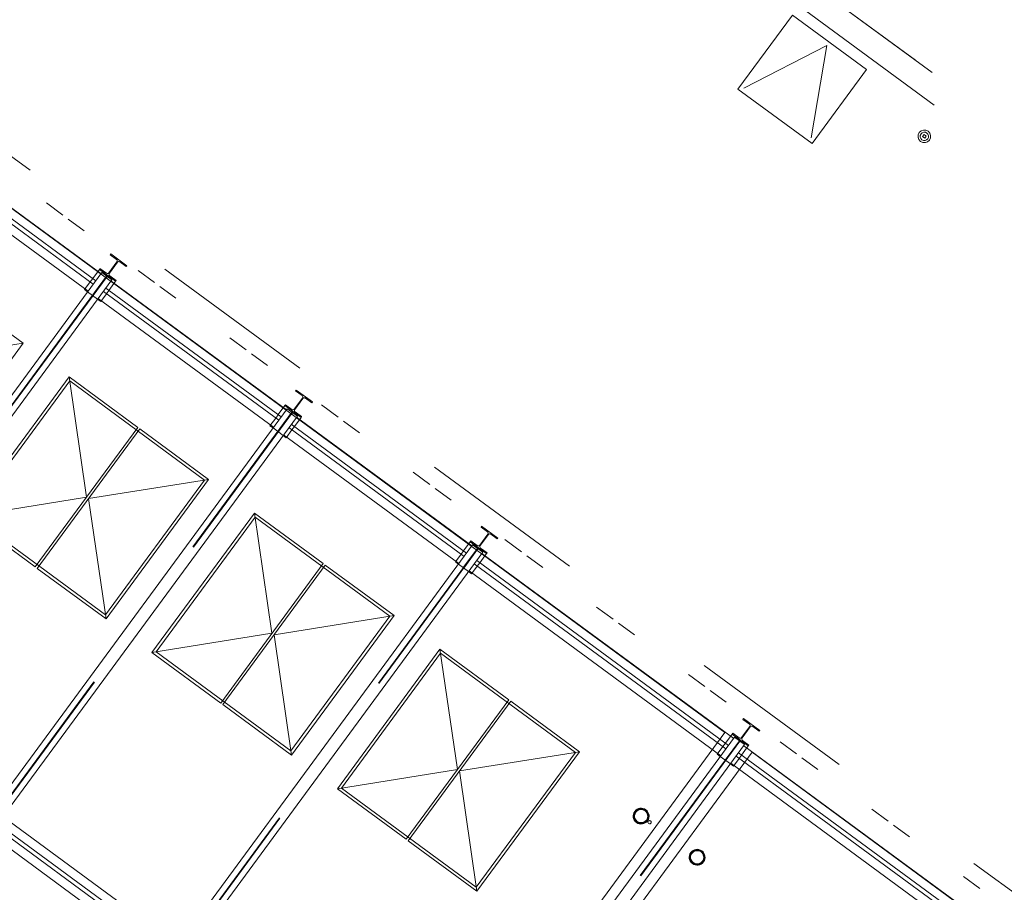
# Model space of a CAD drawing. Header units: metres. Extents: x 135583 to 135939, y 457896 to 458258.
# Tile 229 of 256: x 135773 to 135784, y 457921 to 457931. Entities that reach past the tile are written whole.
import ezdxf

# ---------------------------------------------------------------- set-up
doc = ezdxf.new("R2010")
doc.units = ezdxf.units.M
doc.linetypes.add('Hidden', pattern=[4, 2, -2])
doc.layers.add('NIEUWE INSTALLATIE', color=250, linetype='Continuous', lineweight=0)

msp = doc.modelspace()

# ---------------------------------------------------------------- linework, layer by layer
at = {"layer": 'NIEUWE INSTALLATIE', "linetype": 'Hidden'}
for p, q in [((135775.488, 457936.759), (135796.239, 457921.513)), ((135796.239, 457921.513), (135775.488, 457936.759)), ((135775.488, 457936.759), (135796.239, 457921.513)), ((135775.512, 457936.369), (135795.86, 457921.419)), ((135775.512, 457936.369), (135795.86, 457921.419)), ((135771.151, 457930.856), (135791.902, 457915.61)), ((135771.151, 457930.856), (135791.902, 457915.61)), ((135773.156, 457929.135), (135772.959, 457929.28)), ((135773.156, 457929.135), (135772.959, 457929.28)), ((135773.411, 457928.948), (135773.22, 457929.087)), ((135773.411, 457928.948), (135773.22, 457929.087)), ((135774.252, 457928.329), (135774.055, 457928.474)), ((135774.252, 457928.329), (135774.055, 457928.474)), ((135773.678, 457928.406), (135769.988, 457923.384)), ((135773.684, 457928.402), (135769.994, 457923.38)), ((135773.512, 457928.377), (135773.482, 457928.336)), ((135773.512, 457928.377), (135773.482, 457928.336)), ((135773.508, 457928.175), (135773.678, 457928.406)), ((135773.508, 457928.175), (135773.678, 457928.406)), ((135773.514, 457928.17), (135773.684, 457928.402)), ((135773.514, 457928.17), (135773.684, 457928.402)), ((135773.678, 457928.406), (135773.686, 457928.417)), ((135773.678, 457928.406), (135773.686, 457928.417)), ((135773.684, 457928.402), (135773.692, 457928.412)), ((135773.684, 457928.402), (135773.692, 457928.412)), ((135773.676, 457928.194), (135773.705, 457928.235)), ((135773.676, 457928.194), (135773.705, 457928.235)), ((135774.507, 457928.142), (135774.316, 457928.282)), ((135774.507, 457928.142), (135774.316, 457928.282)), ((135773.571, 457928.128), (135773.451, 457928.217)), ((135773.571, 457928.128), (135773.451, 457928.217)), ((135775.348, 457927.524), (135775.151, 457927.669)), ((135775.348, 457927.524), (135775.151, 457927.669)), ((135775.603, 457927.337), (135775.412, 457927.477)), ((135775.603, 457927.337), (135775.412, 457927.477)), ((135772.053, 457925.539), (135773.237, 457927.151)), ((135774.849, 457925.967), (135773.237, 457927.151)), ((135776.444, 457926.719), (135776.247, 457926.864)), ((135776.444, 457926.719), (135776.247, 457926.864)), ((135775.894, 457926.778), (135772.204, 457921.756)), ((135775.9, 457926.774), (135772.21, 457921.751)), ((135775.728, 457926.748), (135775.699, 457926.708)), ((135775.728, 457926.748), (135775.699, 457926.708)), ((135775.724, 457926.547), (135775.894, 457926.778)), ((135775.724, 457926.547), (135775.894, 457926.778)), ((135775.73, 457926.542), (135775.9, 457926.774)), ((135775.73, 457926.542), (135775.9, 457926.774)), ((135775.894, 457926.778), (135775.902, 457926.788)), ((135775.894, 457926.778), (135775.902, 457926.788)), ((135775.9, 457926.774), (135775.908, 457926.784)), ((135775.9, 457926.774), (135775.908, 457926.784)), ((135775.788, 457926.5), (135775.667, 457926.589)), ((135775.788, 457926.5), (135775.667, 457926.589)), ((135775.892, 457926.566), (135775.922, 457926.606)), ((135775.892, 457926.566), (135775.922, 457926.606)), ((135776.699, 457926.532), (135776.508, 457926.672)), ((135776.699, 457926.532), (135776.508, 457926.672)), ((135777.54, 457925.914), (135777.343, 457926.059)), ((135777.54, 457925.914), (135777.343, 457926.059)), ((135773.665, 457924.355), (135774.849, 457925.967)), ((135777.795, 457925.727), (135777.605, 457925.866)), ((135777.795, 457925.727), (135777.605, 457925.866)), ((135773.665, 457924.355), (135772.053, 457925.539)), ((135774.269, 457923.911), (135775.454, 457925.523)), ((135777.065, 457924.339), (135775.454, 457925.523)), ((135778.636, 457925.109), (135778.439, 457925.254)), ((135778.636, 457925.109), (135778.439, 457925.254)), ((135778.111, 457925.15), (135774.421, 457920.127)), ((135778.116, 457925.146), (135774.426, 457920.123)), ((135777.944, 457925.12), (135777.915, 457925.08)), ((135777.944, 457925.12), (135777.915, 457925.08)), ((135777.94, 457924.919), (135778.11, 457925.15)), ((135777.94, 457924.919), (135778.11, 457925.15)), ((135777.946, 457924.914), (135778.116, 457925.146)), ((135777.946, 457924.914), (135778.116, 457925.146)), ((135778.11, 457925.15), (135778.118, 457925.16)), ((135778.11, 457925.15), (135778.118, 457925.16)), ((135778.117, 457925.146), (135778.124, 457925.156)), ((135778.117, 457925.146), (135778.124, 457925.156)), ((135778.891, 457924.922), (135778.701, 457925.061)), ((135778.891, 457924.922), (135778.701, 457925.061)), ((135778.004, 457924.872), (135777.883, 457924.961)), ((135778.004, 457924.872), (135777.883, 457924.961)), ((135778.108, 457924.938), (135778.138, 457924.978)), ((135778.108, 457924.938), (135778.138, 457924.978)), ((135779.732, 457924.303), (135779.535, 457924.448)), ((135779.732, 457924.303), (135779.535, 457924.448)), ((135775.881, 457922.727), (135777.065, 457924.339)), ((135779.987, 457924.116), (135779.797, 457924.256)), ((135779.987, 457924.116), (135779.797, 457924.256)), ((135775.881, 457922.727), (135774.269, 457923.911)), ((135776.486, 457922.283), (135777.67, 457923.895)), ((135779.281, 457922.71), (135777.67, 457923.895)), ((135780.828, 457923.498), (135780.631, 457923.643)), ((135780.828, 457923.498), (135780.631, 457923.643)), ((135781.083, 457923.311), (135780.893, 457923.451)), ((135781.083, 457923.311), (135780.893, 457923.451)), ((135781.241, 457922.85), (135777.551, 457917.828)), ((135781.247, 457922.846), (135777.557, 457917.823)), ((135781.075, 457922.82), (135781.045, 457922.78)), ((135781.075, 457922.82), (135781.045, 457922.78)), ((135781.071, 457922.619), (135781.241, 457922.85)), ((135781.071, 457922.619), (135781.241, 457922.85)), ((135781.077, 457922.614), (135781.247, 457922.846)), ((135781.077, 457922.614), (135781.247, 457922.846)), ((135781.241, 457922.85), (135781.248, 457922.86)), ((135781.241, 457922.85), (135781.248, 457922.86)), ((135781.247, 457922.846), (135781.254, 457922.856)), ((135781.247, 457922.846), (135781.254, 457922.856)), ((135781.924, 457922.693), (135781.727, 457922.838)), ((135781.924, 457922.693), (135781.727, 457922.838)), ((135778.097, 457921.099), (135779.281, 457922.71)), ((135781.134, 457922.572), (135781.013, 457922.661)), ((135781.134, 457922.572), (135781.013, 457922.661)), ((135781.239, 457922.638), (135781.268, 457922.678)), ((135781.239, 457922.638), (135781.268, 457922.678)), ((135782.179, 457922.506), (135781.989, 457922.645)), ((135782.179, 457922.506), (135781.989, 457922.645)), ((135778.097, 457921.099), (135776.486, 457922.283)), ((135783.02, 457921.888), (135782.823, 457922.033)), ((135783.02, 457921.888), (135782.823, 457922.033)), ((135783.275, 457921.701), (135783.085, 457921.84)), ((135783.275, 457921.701), (135783.085, 457921.84)), ((135784.116, 457921.082), (135783.919, 457921.227)), ((135784.116, 457921.082), (135783.919, 457921.227))]:
    msp.add_line(p, q, dxfattribs=at)
at = {"layer": 'NIEUWE INSTALLATIE'}
for p, q in [((135781.875, 457931.527), (135781.223, 457930.64)), ((135782.761, 457930.875), (135781.875, 457931.527)), ((135781.293, 457930.651), (135782.288, 457931.161)), ((135782.288, 457931.161), (135782.099, 457930.059)), ((135782.11, 457929.989), (135782.761, 457930.875)), ((135781.223, 457930.64), (135782.11, 457929.989)), ((135782.11, 457929.989), (135781.223, 457930.64)), ((135781.223, 457930.64), (135781.223, 457930.64)), ((135773.61, 457928.435), (135771.112, 457930.27)), ((135771.02, 457930.145), (135773.519, 457928.31)), ((135771.05, 457930.185), (135773.548, 457928.35)), ((135781.069, 457922.948), (135771.258, 457930.157)), ((135781.069, 457922.948), (135771.258, 457930.157)), ((135773.456, 457928.225), (135770.958, 457930.061)), ((135783.449, 457930.099), (135783.43, 457930.073)), ((135783.43, 457930.073), (135783.456, 457930.054)), ((135783.475, 457930.08), (135783.449, 457930.099)), ((135783.456, 457930.054), (135783.475, 457930.08)), ((135782.11, 457929.989), (135782.11, 457929.989)), ((135773.728, 457928.671), (135773.721, 457928.661)), ((135773.721, 457928.661), (135773.798, 457928.605)), ((135773.922, 457928.529), (135773.728, 457928.671)), ((135773.592, 457928.485), (135773.512, 457928.377)), ((135773.592, 457928.485), (135773.512, 457928.377)), ((135773.599, 457928.495), (135773.592, 457928.485)), ((135773.592, 457928.485), (135773.785, 457928.343)), ((135773.676, 457928.439), (135773.599, 457928.495)), ((135773.802, 457928.575), (135773.705, 457928.443)), ((135773.711, 457928.439), (135773.808, 457928.571)), ((135773.838, 457928.575), (135773.914, 457928.519)), ((135773.914, 457928.519), (135773.922, 457928.529)), ((135773.621, 457928.449), (135769.931, 457923.426)), ((135770.052, 457923.337), (135773.742, 457928.36)), ((135773.621, 457928.449), (135773.742, 457928.36)), ((135773.792, 457928.353), (135773.716, 457928.409)), ((135773.785, 457928.343), (135773.792, 457928.353)), ((135773.482, 457928.336), (135773.414, 457928.244)), ((135773.482, 457928.336), (135773.414, 457928.244)), ((135773.451, 457928.217), (135773.414, 457928.244)), ((135773.451, 457928.217), (135773.414, 457928.244)), ((135773.669, 457928.261), (135775.764, 457926.722)), ((135773.705, 457928.235), (135773.785, 457928.343)), ((135773.705, 457928.235), (135773.785, 457928.343)), ((135775.827, 457926.806), (135773.731, 457928.346)), ((135772.682, 457927.603), (135771.86, 457928.206)), ((135773.608, 457928.102), (135773.571, 457928.128)), ((135773.608, 457928.102), (135773.571, 457928.128)), ((135775.673, 457926.597), (135773.577, 457928.136)), ((135773.608, 457928.102), (135773.676, 457928.194)), ((135773.608, 457928.102), (135773.676, 457928.194)), ((135773.64, 457928.221), (135775.735, 457926.682)), ((135772.682, 457927.603), (135771.247, 457927.372)), ((135771.456, 457925.934), (135772.682, 457927.603)), ((135773.23, 457927.2), (135772.004, 457925.532)), ((135774.052, 457926.596), (135773.23, 457927.2)), ((135773.439, 457925.762), (135773.23, 457927.2)), ((135776.018, 457926.947), (135775.921, 457926.815)), ((135775.927, 457926.811), (135776.024, 457926.943)), ((135775.944, 457927.043), (135775.937, 457927.033)), ((135775.937, 457927.033), (135776.014, 457926.977)), ((135776.138, 457926.901), (135775.944, 457927.043)), ((135776.054, 457926.947), (135776.131, 457926.891)), ((135775.837, 457926.82), (135772.147, 457921.798)), ((135775.808, 457926.857), (135775.728, 457926.749)), ((135775.808, 457926.857), (135775.728, 457926.749)), ((135775.815, 457926.867), (135775.808, 457926.857)), ((135775.808, 457926.857), (135776.002, 457926.715)), ((135775.892, 457926.811), (135775.815, 457926.867)), ((135775.837, 457926.82), (135775.958, 457926.732)), ((135776.131, 457926.891), (135776.138, 457926.901)), ((135772.268, 457921.709), (135775.958, 457926.732)), ((135775.699, 457926.708), (135775.63, 457926.616)), ((135775.699, 457926.708), (135775.63, 457926.616)), ((135775.922, 457926.606), (135776.002, 457926.715)), ((135775.922, 457926.606), (135776.002, 457926.715)), ((135776.009, 457926.725), (135775.932, 457926.781)), ((135778.043, 457925.178), (135775.947, 457926.718)), ((135776.002, 457926.715), (135776.009, 457926.725)), ((135772.826, 457924.928), (135774.052, 457926.596)), ((135775.667, 457926.589), (135775.63, 457926.616)), ((135775.667, 457926.589), (135775.63, 457926.616)), ((135775.856, 457926.593), (135777.951, 457925.053)), ((135775.885, 457926.633), (135777.981, 457925.094)), ((135774.076, 457926.578), (135772.85, 457924.91)), ((135774.898, 457925.974), (135774.076, 457926.578)), ((135775.824, 457926.473), (135775.788, 457926.5)), ((135775.824, 457926.473), (135775.788, 457926.5)), ((135777.889, 457924.969), (135775.794, 457926.508)), ((135775.824, 457926.473), (135775.892, 457926.566)), ((135775.824, 457926.473), (135775.892, 457926.566)), ((135774.898, 457925.974), (135773.463, 457925.744)), ((135773.672, 457924.306), (135774.898, 457925.974)), ((135773.439, 457925.762), (135772.004, 457925.532)), ((135773.672, 457924.306), (135773.463, 457925.744)), ((135772.004, 457925.532), (135772.826, 457924.928)), ((135775.446, 457925.572), (135774.22, 457923.904)), ((135776.268, 457924.968), (135775.446, 457925.572)), ((135775.655, 457924.134), (135775.446, 457925.572)), ((135778.16, 457925.414), (135778.153, 457925.405)), ((135778.354, 457925.272), (135778.16, 457925.414)), ((135778.235, 457925.319), (135778.138, 457925.187)), ((135778.144, 457925.182), (135778.241, 457925.315)), ((135778.153, 457925.405), (135778.23, 457925.348)), ((135778.27, 457925.319), (135778.347, 457925.263)), ((135778.053, 457925.192), (135774.363, 457920.17)), ((135778.024, 457925.229), (135777.944, 457925.12)), ((135778.024, 457925.229), (135777.944, 457925.12)), ((135778.031, 457925.239), (135778.024, 457925.229)), ((135778.024, 457925.229), (135778.218, 457925.087)), ((135778.108, 457925.182), (135778.031, 457925.239)), ((135778.053, 457925.192), (135778.174, 457925.103)), ((135778.347, 457925.263), (135778.354, 457925.272)), ((135774.484, 457920.081), (135778.174, 457925.103)), ((135777.915, 457925.08), (135777.847, 457924.987)), ((135777.915, 457925.08), (135777.847, 457924.987)), ((135778.138, 457924.978), (135778.218, 457925.087)), ((135778.138, 457924.978), (135778.218, 457925.087)), ((135778.225, 457925.097), (135778.148, 457925.153)), ((135781.173, 457922.878), (135778.164, 457925.089)), ((135778.218, 457925.087), (135778.225, 457925.097)), ((135775.042, 457923.3), (135776.268, 457924.968)), ((135776.292, 457924.95), (135775.067, 457923.282)), ((135777.114, 457924.346), (135776.292, 457924.95)), ((135777.883, 457924.961), (135777.847, 457924.987)), ((135777.883, 457924.961), (135777.847, 457924.987)), ((135778.04, 457924.845), (135778.108, 457924.938)), ((135778.04, 457924.845), (135778.108, 457924.938)), ((135778.072, 457924.965), (135781.081, 457922.754)), ((135778.102, 457925.005), (135781.111, 457922.794)), ((135772.85, 457924.91), (135773.672, 457924.306)), ((135778.04, 457924.845), (135778.004, 457924.872)), ((135778.04, 457924.845), (135778.004, 457924.872)), ((135781.019, 457922.669), (135778.01, 457924.88)), ((135777.114, 457924.346), (135775.679, 457924.116)), ((135775.889, 457922.678), (135777.114, 457924.346)), ((135775.655, 457924.134), (135774.22, 457923.904)), ((135775.889, 457922.678), (135775.679, 457924.116)), ((135774.22, 457923.904), (135775.042, 457923.3)), ((135777.662, 457923.944), (135776.437, 457922.275)), ((135778.484, 457923.34), (135777.662, 457923.944)), ((135777.871, 457922.506), (135777.662, 457923.944)), ((135777.259, 457921.671), (135778.484, 457923.34)), ((135778.508, 457923.322), (135777.283, 457921.654)), ((135779.33, 457922.718), (135778.508, 457923.322)), ((135775.067, 457923.282), (135775.889, 457922.678)), ((135781.291, 457923.115), (135781.284, 457923.105)), ((135781.284, 457923.105), (135781.36, 457923.049)), ((135781.484, 457922.973), (135781.291, 457923.115)), ((135777.428, 457917.992), (135781.069, 457922.948)), ((135777.428, 457917.992), (135781.069, 457922.948)), ((135781.162, 457922.939), (135781.155, 457922.929)), ((135781.239, 457922.883), (135781.162, 457922.939)), ((135781.365, 457923.019), (135781.268, 457922.887)), ((135781.274, 457922.883), (135781.371, 457923.015)), ((135781.4, 457923.019), (135781.477, 457922.963)), ((135781.477, 457922.963), (135781.484, 457922.973)), ((135781.183, 457922.892), (135777.493, 457917.87)), ((135781.155, 457922.929), (135781.075, 457922.821)), ((135781.155, 457922.929), (135781.075, 457922.821)), ((135781.155, 457922.929), (135781.348, 457922.787)), ((135781.183, 457922.892), (135781.304, 457922.804)), ((135781.355, 457922.797), (135781.278, 457922.853)), ((135777.614, 457917.781), (135781.304, 457922.804)), ((135781.392, 457922.712), (135777.751, 457917.755)), ((135781.392, 457922.712), (135777.751, 457917.755)), ((135779.33, 457922.718), (135777.896, 457922.488)), ((135778.105, 457921.05), (135779.33, 457922.718)), ((135781.045, 457922.78), (135780.977, 457922.688)), ((135781.045, 457922.78), (135780.977, 457922.688)), ((135781.232, 457922.705), (135784.241, 457920.494)), ((135781.268, 457922.678), (135781.348, 457922.787)), ((135781.268, 457922.678), (135781.348, 457922.787)), ((135784.303, 457920.579), (135781.294, 457922.79)), ((135781.348, 457922.787), (135781.355, 457922.797)), ((135791.203, 457915.503), (135781.392, 457922.712)), ((135791.203, 457915.503), (135781.392, 457922.712)), ((135781.013, 457922.661), (135780.977, 457922.688)), ((135781.013, 457922.661), (135780.977, 457922.688)), ((135781.17, 457922.545), (135781.239, 457922.638)), ((135781.17, 457922.545), (135781.239, 457922.638)), ((135781.202, 457922.665), (135784.212, 457920.454)), ((135777.871, 457922.506), (135776.437, 457922.275)), ((135778.105, 457921.05), (135777.896, 457922.488)), ((135781.17, 457922.545), (135781.134, 457922.572)), ((135781.17, 457922.545), (135781.134, 457922.572)), ((135784.15, 457920.369), (135781.14, 457922.58)), ((135776.437, 457922.275), (135777.259, 457921.671)), ((135774.535, 457920.403), (135772.439, 457921.943)), ((135772.348, 457921.818), (135774.443, 457920.278)), ((135772.377, 457921.858), (135774.473, 457920.319)), ((135774.381, 457920.194), (135772.286, 457921.733)), ((135777.283, 457921.654), (135778.105, 457921.05))]:
    msp.add_line(p, q, dxfattribs=at)
for centre, radius, start, end in [((135783.452, 457930.076), 0.076, 53.696, 233.696), ((135783.452, 457930.076), 0.075, 53.696, 233.696), ((135783.452, 457930.076), 0.05, 53.696, 233.696), ((135783.452, 457930.076), 0.076, 233.696, 53.696), ((135783.452, 457930.076), 0.075, 233.696, 53.696), ((135783.452, 457930.076), 0.05, 233.696, 53.696), ((135780.067, 457921.948), 0.095, 53.696, 233.696), ((135780.067, 457921.948), 0.08, 53.696, 233.696), ((135780.067, 457921.948), 0.0785, 323.696, 143.696), ((135780.067, 457921.948), 0.095, 233.696, 53.696), ((135780.067, 457921.948), 0.08, 233.696, 53.696), ((135780.067, 457921.948), 0.0785, 143.696, 323.696), ((135780.168, 457921.874), 0.02, 323.696, 143.696), ((135780.736, 457921.456), 0.095, 53.696, 233.696), ((135780.736, 457921.456), 0.08, 53.696, 233.696), ((135780.736, 457921.456), 0.0785, 323.696, 143.696), ((135780.736, 457921.456), 0.095, 233.696, 53.696), ((135780.736, 457921.456), 0.0785, 143.696, 323.696), ((135780.736, 457921.456), 0.08, 233.696, 53.696)]:
    msp.add_arc(centre, radius, start, end, dxfattribs=at)
at = {"layer": 'NIEUWE INSTALLATIE', "linetype": 'Hidden'}
for centre, radius, start, end in [((135780.067, 457921.948), 0.0864, 53.696, 233.696), ((135780.067, 457921.948), 0.0864, 53.696, 233.696), ((135780.067, 457921.948), 0.0868, 138.801, 148.591), ((135780.067, 457921.948), 0.0868, 138.801, 148.591), ((135780.067, 457921.948), 0.0868, 119.6886, 130.6174), ((135780.067, 457921.948), 0.0868, 119.6886, 130.6174), ((135780.067, 457921.948), 0.0864, 233.696, 53.696), ((135780.067, 457921.948), 0.0864, 233.696, 53.696), ((135780.067, 457921.948), 0.0868, 96.7746, 107.7034), ((135780.067, 457921.948), 0.0868, 96.7746, 107.7034), ((135780.067, 457921.948), 0.0868, 59.6886, 70.6174), ((135780.067, 457921.948), 0.0868, 59.6886, 70.6174), ((135780.067, 457921.948), 0.0868, 36.7746, 47.7034), ((135780.067, 457921.948), 0.0868, 36.7746, 47.7034), ((135780.067, 457921.948), 0.0868, 179.6886, 190.6174), ((135780.067, 457921.948), 0.0868, 179.6886, 190.6174), ((135780.067, 457921.948), 0.0868, 198.801, 208.591), ((135780.067, 457921.948), 0.0868, 198.801, 208.591), ((135780.067, 457921.948), 0.0868, 216.7746, 227.7034), ((135780.067, 457921.948), 0.0868, 216.7746, 227.7034), ((135780.067, 457921.948), 0.0868, 299.6886, 310.6174), ((135780.067, 457921.948), 0.0868, 299.6886, 310.6174), ((135780.067, 457921.948), 0.0868, 318.801, 328.591), ((135780.067, 457921.948), 0.0868, 318.801, 328.591), ((135780.067, 457921.948), 0.0868, 18.801, 28.591), ((135780.067, 457921.948), 0.0868, 18.801, 28.591), ((135780.067, 457921.948), 0.0868, 336.7746, 347.7034), ((135780.067, 457921.948), 0.0868, 336.7746, 347.7034), ((135780.067, 457921.948), 0.0868, 359.6886, 10.6174), ((135780.067, 457921.948), 0.0868, 359.6886, 10.6174), ((135780.067, 457921.948), 0.0868, 239.6886, 250.6174), ((135780.067, 457921.948), 0.0868, 239.6886, 250.6174), ((135780.067, 457921.948), 0.0868, 276.7746, 287.7034), ((135780.067, 457921.948), 0.0868, 276.7746, 287.7034), ((135780.736, 457921.456), 0.0864, 53.696, 233.696), ((135780.736, 457921.456), 0.0864, 53.696, 233.696), ((135780.736, 457921.456), 0.0868, 119.6886, 130.6174), ((135780.736, 457921.456), 0.0868, 119.6886, 130.6174), ((135780.736, 457921.456), 0.0864, 233.696, 53.696), ((135780.736, 457921.456), 0.0864, 233.696, 53.696), ((135780.736, 457921.456), 0.0868, 96.7746, 107.7034), ((135780.736, 457921.456), 0.0868, 96.7746, 107.7034), ((135780.736, 457921.456), 0.0868, 59.6886, 70.6174), ((135780.736, 457921.456), 0.0868, 59.6886, 70.6174), ((135780.736, 457921.456), 0.0868, 179.6886, 190.6174), ((135780.736, 457921.456), 0.0868, 179.6886, 190.6174), ((135780.736, 457921.456), 0.0868, 156.7746, 167.7034), ((135780.736, 457921.456), 0.0868, 156.7746, 167.7034), ((135780.736, 457921.456), 0.0868, 198.801, 208.591), ((135780.736, 457921.456), 0.0868, 198.801, 208.591), ((135780.736, 457921.456), 0.0868, 138.801, 148.591), ((135780.736, 457921.456), 0.0868, 138.801, 148.591), ((135780.736, 457921.456), 0.0868, 36.7746, 47.7034), ((135780.736, 457921.456), 0.0868, 36.7746, 47.7034), ((135780.736, 457921.456), 0.0868, 318.801, 328.591), ((135780.736, 457921.456), 0.0868, 318.801, 328.591), ((135780.736, 457921.456), 0.0868, 18.801, 28.591), ((135780.736, 457921.456), 0.0868, 18.801, 28.591), ((135780.736, 457921.456), 0.0868, 336.7746, 344.8448), ((135780.736, 457921.456), 0.0868, 336.7746, 344.8448), ((135780.736, 457921.456), 0.0868, 359.6886, 10.6174), ((135780.736, 457921.456), 0.0868, 359.6886, 10.6174), ((135780.736, 457921.456), 0.0868, 216.7746, 227.7034), ((135780.736, 457921.456), 0.0868, 216.7746, 227.7034), ((135780.736, 457921.456), 0.0868, 239.6886, 250.6174), ((135780.736, 457921.456), 0.0868, 239.6886, 250.6174), ((135780.736, 457921.456), 0.0868, 258.801, 268.591), ((135780.736, 457921.456), 0.0868, 258.801, 268.591), ((135780.736, 457921.456), 0.0868, 276.7746, 287.7034), ((135780.736, 457921.456), 0.0868, 276.7746, 287.7034), ((135780.736, 457921.456), 0.0868, 299.6886, 310.6174), ((135780.736, 457921.456), 0.0868, 299.6886, 310.6174)]:
    msp.add_arc(centre, radius, start, end, dxfattribs=at)
at = {"layer": 'NIEUWE INSTALLATIE'}
for centre, major_axis, start_param, end_param in [((135773.785, 457928.588), (0.0079, -0.0195), 0.553574, 2.124371), ((135773.825, 457928.559), (-0.0169, 0.0124), 4.712389, 6.283185), ((135773.688, 457928.456), (0.0136, -0.016), 4.944213, 6.515009), ((135773.728, 457928.426), (0.0079, -0.0195), 3.695167, 5.265963), ((135776.002, 457926.96), (0.0079, -0.0195), 0.553574, 2.124371), ((135776.041, 457926.93), (-0.0169, 0.0124), 4.712389, 6.283185), ((135775.904, 457926.827), (0.0136, -0.016), 4.944213, 6.515009), ((135775.944, 457926.798), (0.0079, -0.0195), 3.695167, 5.265963), ((135778.218, 457925.331), (0.0079, -0.0195), 0.553574, 2.124371), ((135778.258, 457925.302), (-0.0169, 0.0124), 4.712389, 6.283185), ((135778.121, 457925.199), (0.0136, -0.016), 4.944213, 6.515009), ((135778.16, 457925.17), (0.0079, -0.0195), 3.695167, 5.265963), ((135781.348, 457923.032), (0.0079, -0.0195), 0.553574, 2.124371), ((135781.388, 457923.002), (-0.0169, 0.0124), 4.712389, 6.283185), ((135781.251, 457922.9), (0.0136, -0.016), 4.944213, 6.515009), ((135781.291, 457922.87), (0.0079, -0.0195), 3.695167, 5.265963), ((135780.168, 457921.874), (0.0016, 0.0199), 1.017222, 4.158815)]:
    msp.add_ellipse(centre, major_axis=major_axis, ratio=1, start_param=start_param, end_param=end_param, dxfattribs=at)
at = {"layer": 'NIEUWE INSTALLATIE', "linetype": 'Hidden'}
for centre, major_axis, start_param, end_param in [((135780.067, 457921.948), (0.0865, 0.0071), 1.293681, 1.46455), ((135780.067, 457921.948), (0.0865, 0.0071), 1.293681, 1.46455), ((135780.067, 457921.948), (0.0571, 0.0654), 1.883305, 2.074049), ((135780.067, 457921.948), (0.0571, 0.0654), 1.883305, 2.074049), ((135780.067, 457921.948), (0, 0.0868), 2.946133, 3.117001), ((135780.067, 457921.948), (0, 0.0868), 2.946133, 3.117001), ((135780.736, 457921.456), (0.0866, 0.0055), 1.312191, 1.48306), ((135780.736, 457921.456), (0.0866, 0.0055), 1.312191, 1.48306)]:
    msp.add_ellipse(centre, major_axis=major_axis, ratio=1, start_param=start_param, end_param=end_param, dxfattribs=at)

doc.saveas('drawing.dxf')
